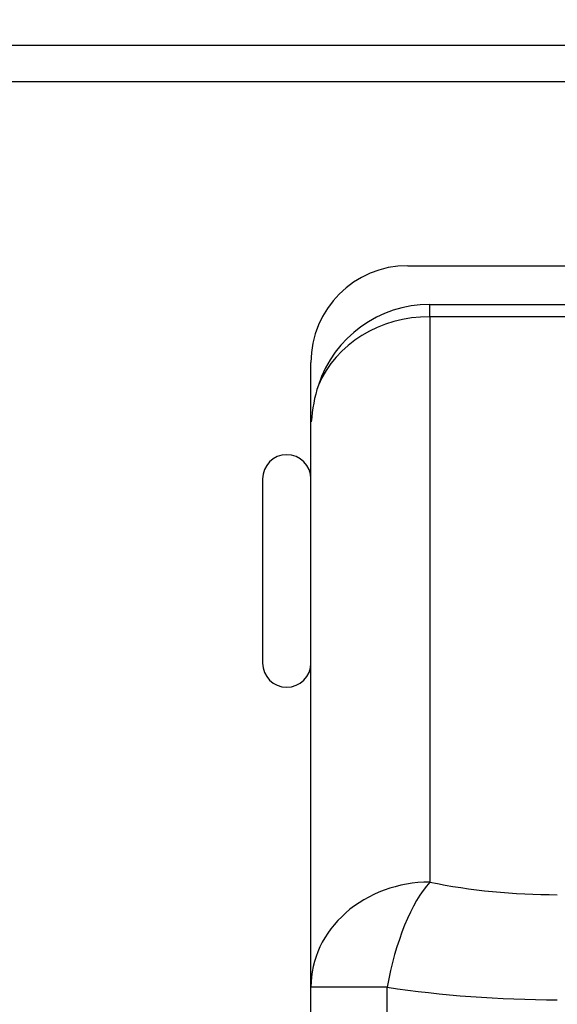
# Model space of a CAD drawing. Header units: millimetres. Extents: x 6909 to 9403, y -385 to 1379.
# Tile 58 of 142: x 8515 to 8543, y 672 to 723. Entities that reach past the tile are written whole.
import ezdxf

# ---------------------------------------------------------------- set-up
doc = ezdxf.new("R2010")
doc.units = ezdxf.units.MM
doc.dimstyles.get("Standard").update_dxf_attribs({"dimtxt": 20, "dimasz": 10, "dimexe": 8, "dimexo": 8, "dimgap": 8, "dimtad": 0, "dimtih": 1, "dimtoh": 1, "dimdsep": 46, "dimtxsty": 'Standard', "dimcen": 0.09, "dimadec": 0, "dimazin": 0, "dimtfac": 1, "dimtofl": 0, "dimtmove": 0, "dimatfit": 3, "dimfxl": 0, "dimtolj": 1, "dimtzin": 0, "dimarcsym": 0})

# ---------------------------------------------------------------- blocks, each defined once
blk = doc.blocks.new('*D13')
at = {"color": 0, "lineweight": -2}
for p, q in [((8364.107, 715.085), (8364.107, 392.198)), ((8852.207, 715.085), (8852.207, 392.198)), ((8374.107, 400.198), (8573.49, 400.198)), ((8842.207, 400.198), (8642.823, 400.198))]:
    blk.add_line(p, q, dxfattribs=at)
at = {"color": 0, "lineweight": 18}
for points in [[(8374.107, 401.864), (8374.107, 398.531), (8364.107, 400.198)], [(8842.207, 401.864), (8842.207, 398.531), (8852.207, 400.198)]]:
    blk.add_solid(points, dxfattribs=at)
at = {"layer": 'Defpoints', "color": 0, "lineweight": 18}
for p in [(8364.107, 723.085), (8852.207, 723.085), (8852.207, 400.198)]:
    blk.add_point(p, dxfattribs=at)
at = {"color": 0, "lineweight": 18, "insert": (8608.157, 400.198), "char_height": 20, "attachment_point": 5}
blk.add_mtext('\\A1;488', dxfattribs=at)
blk = doc.blocks.new('*D14')
at = {"color": 0, "lineweight": -2}
for p, q in [((8364.107, 715.085), (8364.107, 446.551)), ((8602.907, 585.816), (8602.907, 446.551)), ((8374.107, 454.551), (8448.84, 454.551)), ((8592.907, 454.551), (8518.173, 454.551))]:
    blk.add_line(p, q, dxfattribs=at)
at = {"color": 0, "lineweight": 18}
for points in [[(8374.107, 456.218), (8374.107, 452.885), (8364.107, 454.551)], [(8592.907, 456.218), (8592.907, 452.885), (8602.907, 454.551)]]:
    blk.add_solid(points, dxfattribs=at)
at = {"layer": 'Defpoints', "color": 0, "lineweight": 18}
for p in [(8364.107, 723.085), (8602.907, 593.816), (8602.907, 454.551)]:
    blk.add_point(p, dxfattribs=at)
at = {"color": 0, "lineweight": 18, "insert": (8483.507, 454.551), "char_height": 20, "attachment_point": 5}
blk.add_mtext('\\A1;243', dxfattribs=at)

msp = doc.modelspace()

# ---------------------------------------------------------------- linework, layer by layer
for p, q in [((8448.407, 721.775), (8572.405, 721.775)), ((8572.405, 719.885), (8448.407, 719.885)), ((8534.825, 710.39), (8556.43, 710.39)), ((8535.961, 708.39), (8551.916, 708.39)), ((8535.961, 707.756), (8535.961, 708.39)), ((8551.916, 707.756), (8535.961, 707.756)), ((8535.961, 707.756), (8535.961, 678.575)), ((8529.825, 702.336), (8529.825, 705.39)), ((8529.843, 702.34), (8529.825, 702.336)), ((8529.825, 673.155), (8529.825, 702.336)), ((8527.325, 699.385), (8527.325, 694.635)), ((8527.325, 694.635), (8527.325, 689.885)), ((8529.825, 669.31), (8529.825, 673.155)), ((8533.764, 673.155), (8529.825, 673.155)), ((8533.764, 669.31), (8533.764, 673.155))]:
    msp.add_line(p, q)
for centre, radius, start, end in [((8534.825, 705.39), 5, 90, 180), ((8535.961, 702.336), 6.054, 90, 161.8638), ((8528.575, 699.385), 1.25, 0, 180), ((8528.575, 689.885), 1.25, 180, 0)]:
    msp.add_arc(centre, radius, start, end)
for centre, major_axis, ratio, start_param, end_param in [((8535.961, 702.336), (6.136, 0), 0.883345, 1.570796, 2.786503), ((8535.961, 701.805), (0, 6.947), 0.883345, 1.215707, 1.493774), ((8535.961, 673.155), (6.136, 0), 0.883345, 1.570796, 3.141593), ((8535.961, 673.155), (-1.223, -6.013), 0.351734, 3.666022, 4.783832), ((8542.552, 687.696), (-18.409, 0), 0.530623, 1.204645, 1.570796), ((8542.552, 682.275), (-24.545, 0), 0.397967, 1.204645, 1.570796)]:
    msp.add_ellipse(centre, major_axis=major_axis, ratio=ratio, start_param=start_param, end_param=end_param)

# ---------------------------------------------------------------- dimensions: what is measured, and where the dimension line sits
at = {"lineweight": 18}
for base, p2, text, picture, middle in [((8852.207, 400.198), (8852.207, 723.085), '488', '*D13', (8608.157, 400.198)), ((8602.907, 454.551), (8602.907, 593.816), '243', '*D14', (8483.507, 454.551))]:
    dim = msp.add_linear_dim(base=base, p1=(8364.107, 723.085), p2=p2, text=text, dimstyle='Standard', dxfattribs=at)
    dim.commit()
    dim.dimension.update_dxf_attribs({"geometry": picture, "text_midpoint": middle})

doc.saveas('drawing.dxf')
